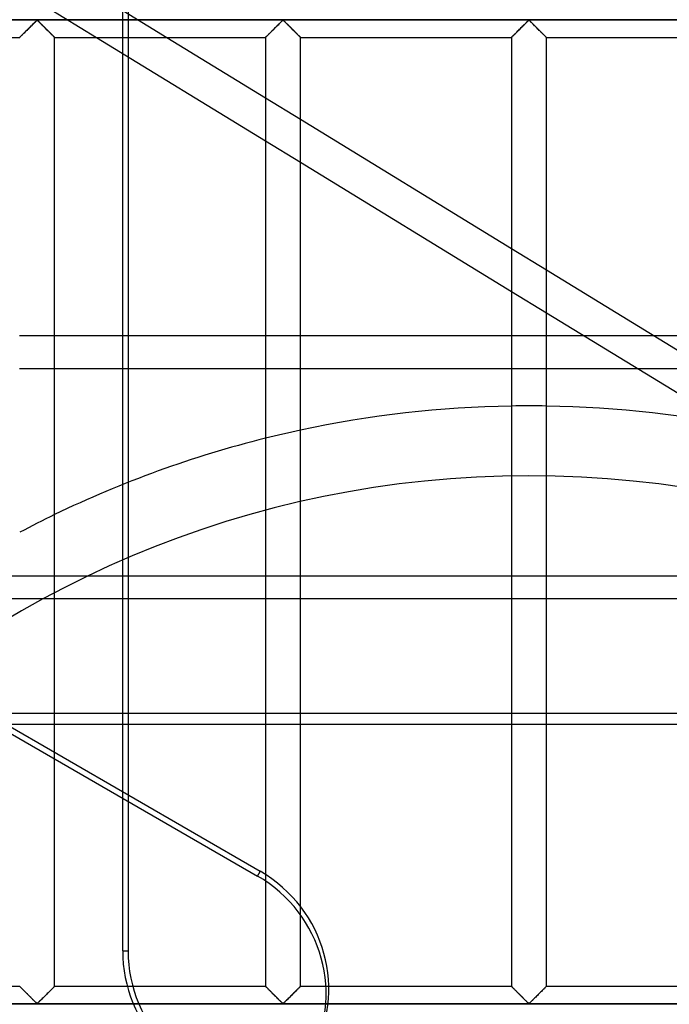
# Model space of a CAD drawing. Header units: millimetres. Extents: x -455 to 455, y -455 to 455.
# Tile 44 of 58: x -73 to 20, y 70 to 211. Entities that reach past the tile are written whole.
import ezdxf

# ---------------------------------------------------------------- set-up
doc = ezdxf.new("R2010")
doc.units = ezdxf.units.MM
doc.layers.add('MAIN-1', color=7, linetype='Continuous')
doc.layers.add('MAIN-2', color=7, linetype='Continuous')

msp = doc.modelspace()

# ---------------------------------------------------------------- linework, layer by layer
at = {"layer": 'MAIN-1'}
for p, q in [((422.5, 211.25), (-422.5, 211.25)), ((-71.75, 209.92), (-71.63, 210.04)), ((-71.63, 210.04), (-71.51, 210.16)), ((-71.51, 210.16), (-71.39, 210.28)), ((-71.39, 210.28), (-71.27, 210.39)), ((-71.27, 210.39), (-71.15, 210.51)), ((-71.15, 210.51), (-71.04, 210.62)), ((-71.04, 210.62), (-70.93, 210.73)), ((-70.93, 210.73), (-70.82, 210.84)), ((-70.82, 210.84), (-70.72, 210.94)), ((-70.72, 210.94), (-70.62, 211.03)), ((-70.62, 211.03), (-70.53, 211.12)), ((-70.53, 211.12), (-70.42, 211.18)), ((-70.42, 211.18), (-70.34, 211.15)), ((-70.34, 211.15), (-70.29, 211.1)), ((-70.29, 211.1), (-70.24, 211.06)), ((-70.24, 211.06), (-70.18, 211)), ((-70.18, 211), (-70.13, 210.95)), ((-70.13, 210.95), (-70.07, 210.89)), ((-70.07, 210.89), (-70.01, 210.84)), ((-70.01, 210.84), (-69.95, 210.78)), ((-69.95, 210.78), (-69.89, 210.72)), ((-69.89, 210.72), (-69.82, 210.65)), ((-69.82, 210.65), (-69.76, 210.59)), ((-69.76, 210.59), (-69.69, 210.52)), ((-69.69, 210.52), (-69.63, 210.46)), ((-69.63, 210.46), (-69.56, 210.39)), ((-69.56, 210.39), (-69.49, 210.32)), ((-69.49, 210.32), (-69.42, 210.25)), ((-69.42, 210.25), (-69.35, 210.18)), ((-69.35, 210.18), (-69.28, 210.12)), ((-69.28, 210.12), (-69.22, 210.05)), ((-69.22, 210.05), (-69.15, 209.98)), ((-36.54, 209.92), (-36.42, 210.04)), ((-36.42, 210.04), (-36.3, 210.16)), ((-36.3, 210.16), (-36.18, 210.28)), ((-36.18, 210.28), (-36.06, 210.39)), ((-36.06, 210.39), (-35.95, 210.51)), ((-35.95, 210.51), (-35.83, 210.62)), ((-35.83, 210.62), (-35.72, 210.73)), ((-35.72, 210.73), (-35.61, 210.84)), ((-35.61, 210.84), (-35.51, 210.94)), ((-35.51, 210.94), (-35.42, 211.03)), ((-35.42, 211.03), (-35.32, 211.12)), ((-35.32, 211.12), (-35.21, 211.18)), ((-35.21, 211.18), (-35.14, 211.15)), ((-35.14, 211.15), (-35.08, 211.1)), ((-35.08, 211.1), (-35.03, 211.06)), ((-35.03, 211.06), (-34.97, 211)), ((-34.97, 211), (-34.92, 210.95)), ((-34.92, 210.95), (-34.86, 210.89)), ((-34.86, 210.89), (-34.8, 210.84)), ((-34.8, 210.84), (-34.74, 210.78)), ((-34.74, 210.78), (-34.68, 210.72)), ((-34.68, 210.72), (-34.61, 210.65)), ((-34.61, 210.65), (-34.55, 210.59)), ((-34.55, 210.59), (-34.48, 210.52)), ((-34.48, 210.52), (-34.42, 210.46)), ((-34.42, 210.46), (-34.35, 210.39)), ((-34.35, 210.39), (-34.28, 210.32)), ((-34.28, 210.32), (-34.21, 210.25)), ((-34.21, 210.25), (-34.15, 210.18)), ((-34.15, 210.18), (-34.08, 210.12)), ((-34.08, 210.12), (-34.01, 210.05)), ((-34.01, 210.05), (-33.94, 209.98)), ((-1.33, 209.92), (-1.21, 210.04)), ((-1.21, 210.04), (-1.09, 210.16)), ((-1.09, 210.16), (-0.97, 210.28)), ((-0.97, 210.28), (-0.85, 210.39)), ((-0.85, 210.39), (-0.74, 210.51)), ((-0.74, 210.51), (-0.62, 210.62)), ((-0.62, 210.62), (-0.51, 210.73)), ((-0.51, 210.73), (-0.4, 210.84)), ((-0.4, 210.84), (-0.3, 210.94)), ((-0.3, 210.94), (-0.21, 211.03)), ((-0.21, 211.03), (-0.11, 211.12)), ((-0.11, 211.12), (0, 211.18)), ((0, 211.18), (0.07, 211.15)), ((0.07, 211.15), (0.13, 211.1)), ((0.13, 211.1), (0.18, 211.06)), ((0.18, 211.06), (0.23, 211)), ((0.23, 211), (0.29, 210.95)), ((0.29, 210.95), (0.35, 210.89)), ((0.35, 210.89), (0.41, 210.84)), ((0.41, 210.84), (0.47, 210.78)), ((0.47, 210.78), (0.53, 210.72)), ((0.53, 210.72), (0.59, 210.65)), ((0.59, 210.65), (0.66, 210.59)), ((0.66, 210.59), (0.73, 210.52)), ((0.73, 210.52), (0.79, 210.46)), ((0.79, 210.46), (0.86, 210.39)), ((0.86, 210.39), (0.93, 210.32)), ((0.93, 210.32), (0.99, 210.25)), ((0.99, 210.25), (1.06, 210.18)), ((1.06, 210.18), (1.13, 210.12)), ((1.13, 210.12), (1.2, 210.05)), ((1.2, 210.05), (1.27, 209.98)), ((-103.13, 208.75), (-72.92, 208.75)), ((-72.92, 208.75), (-72.91, 208.76)), ((-72.91, 208.76), (-72.89, 208.78)), ((-72.89, 208.78), (-72.85, 208.81)), ((-72.85, 208.81), (-72.81, 208.86)), ((-72.81, 208.86), (-72.75, 208.92)), ((-72.75, 208.92), (-72.68, 208.99)), ((-72.68, 208.99), (-72.6, 209.07)), ((-72.6, 209.07), (-72.51, 209.16)), ((-72.51, 209.16), (-72.41, 209.25)), ((-72.41, 209.25), (-72.31, 209.36)), ((-72.31, 209.36), (-72.2, 209.46)), ((-72.2, 209.46), (-72.09, 209.57)), ((-72.09, 209.57), (-71.98, 209.68)), ((-71.98, 209.68), (-71.87, 209.8)), ((-71.87, 209.8), (-71.75, 209.92)), ((-69.15, 209.98), (-69.08, 209.91)), ((-69.08, 209.91), (-69.01, 209.84)), ((-69.01, 209.84), (-68.94, 209.77)), ((-68.94, 209.77), (-68.88, 209.71)), ((-68.88, 209.71), (-68.81, 209.64)), ((-68.81, 209.64), (-68.75, 209.58)), ((-68.75, 209.58), (-68.68, 209.51)), ((-68.68, 209.51), (-68.62, 209.45)), ((-68.62, 209.45), (-68.56, 209.39)), ((-68.56, 209.39), (-68.5, 209.33)), ((-68.5, 209.33), (-68.44, 209.27)), ((-68.44, 209.27), (-68.39, 209.22)), ((-68.39, 209.22), (-68.33, 209.16)), ((-68.33, 209.16), (-68.28, 209.11)), ((-68.28, 209.11), (-68.23, 209.06)), ((-68.23, 209.06), (-68.18, 209.01)), ((-68.18, 209.01), (-68.14, 208.97)), ((-68.14, 208.97), (-68.1, 208.93)), ((-68.1, 208.93), (-68.06, 208.89)), ((-68.06, 208.89), (-68.03, 208.86)), ((-68.03, 208.86), (-68, 208.83)), ((-68, 208.83), (-67.97, 208.81)), ((-67.97, 208.81), (-67.95, 208.79)), ((-67.95, 208.79), (-67.94, 208.77)), ((-67.94, 208.77), (-67.93, 208.76)), ((-67.93, 208.76), (-67.92, 208.75)), ((-67.92, 72.92), (-67.92, 208.75)), ((-67.92, 208.75), (-67.92, 208.75)), ((-67.92, 208.75), (-37.71, 208.75)), ((-61.92, 208.75), (-37.71, 193.94)), ((-51.86, 208.75), (-37.71, 200.09)), ((-37.71, 208.75), (-37.7, 208.76)), ((-37.71, 208.75), (-37.71, 72.92)), ((-37.7, 208.76), (-37.68, 208.78)), ((-37.68, 208.78), (-37.65, 208.81)), ((-37.65, 208.81), (-37.6, 208.86)), ((-37.6, 208.86), (-37.54, 208.92)), ((-37.54, 208.92), (-37.47, 208.99)), ((-37.47, 208.99), (-37.39, 209.07)), ((-37.39, 209.07), (-37.3, 209.16)), ((-37.3, 209.16), (-37.2, 209.25)), ((-37.2, 209.25), (-37.1, 209.36)), ((-37.1, 209.36), (-36.99, 209.46)), ((-36.99, 209.46), (-36.89, 209.57)), ((-36.89, 209.57), (-36.77, 209.68)), ((-36.77, 209.68), (-36.66, 209.8)), ((-36.66, 209.8), (-36.54, 209.92)), ((-33.94, 209.98), (-33.87, 209.91)), ((-33.87, 209.91), (-33.8, 209.84)), ((-33.8, 209.84), (-33.73, 209.77)), ((-33.73, 209.77), (-33.67, 209.71)), ((-33.67, 209.71), (-33.6, 209.64)), ((-33.6, 209.64), (-33.54, 209.58)), ((-33.54, 209.58), (-33.47, 209.51)), ((-33.47, 209.51), (-33.41, 209.45)), ((-33.41, 209.45), (-33.35, 209.39)), ((-33.35, 209.39), (-33.29, 209.33)), ((-33.29, 209.33), (-33.23, 209.27)), ((-33.23, 209.27), (-33.18, 209.22)), ((-33.18, 209.22), (-33.12, 209.16)), ((-33.12, 209.16), (-33.07, 209.11)), ((-33.07, 209.11), (-33.02, 209.06)), ((-33.02, 209.06), (-32.97, 209.01)), ((-32.97, 209.01), (-32.93, 208.97)), ((-32.93, 208.97), (-32.89, 208.93)), ((-32.89, 208.93), (-32.85, 208.89)), ((-32.85, 208.89), (-32.82, 208.86)), ((-32.82, 208.86), (-32.79, 208.83)), ((-32.79, 208.83), (-32.77, 208.81)), ((-32.77, 208.81), (-32.75, 208.79)), ((-32.75, 208.79), (-32.73, 208.77)), ((-32.73, 208.77), (-32.72, 208.76)), ((-32.72, 208.76), (-32.71, 208.75)), ((-32.71, 72.92), (-32.71, 208.75)), ((-32.71, 208.75), (-32.71, 208.75)), ((-32.71, 208.75), (-2.5, 208.75)), ((-2.5, 208.75), (-2.49, 208.76)), ((-2.5, 208.75), (-2.5, 72.92)), ((-2.49, 208.76), (-2.47, 208.78)), ((-2.47, 208.78), (-2.44, 208.81)), ((-2.44, 208.81), (-2.39, 208.86)), ((-2.39, 208.86), (-2.33, 208.92)), ((-2.33, 208.92), (-2.26, 208.99)), ((-2.26, 208.99), (-2.18, 209.07)), ((-2.18, 209.07), (-2.09, 209.16)), ((-2.09, 209.16), (-1.99, 209.25)), ((-1.99, 209.25), (-1.89, 209.36)), ((-1.89, 209.36), (-1.79, 209.46)), ((-1.79, 209.46), (-1.68, 209.57)), ((-1.68, 209.57), (-1.57, 209.68)), ((-1.57, 209.68), (-1.45, 209.8)), ((-1.45, 209.8), (-1.33, 209.92)), ((1.27, 209.98), (1.34, 209.91)), ((1.34, 209.91), (1.41, 209.84)), ((1.41, 209.84), (1.47, 209.77)), ((1.47, 209.77), (1.54, 209.71)), ((1.54, 209.71), (1.61, 209.64)), ((1.61, 209.64), (1.67, 209.58)), ((1.67, 209.58), (1.73, 209.51)), ((1.73, 209.51), (1.8, 209.45)), ((1.8, 209.45), (1.86, 209.39)), ((1.86, 209.39), (1.92, 209.33)), ((1.92, 209.33), (1.97, 209.27)), ((1.97, 209.27), (2.03, 209.22)), ((2.03, 209.22), (2.09, 209.16)), ((2.09, 209.16), (2.14, 209.11)), ((2.14, 209.11), (2.19, 209.06)), ((2.19, 209.06), (2.24, 209.01)), ((2.24, 209.01), (2.28, 208.97)), ((2.28, 208.97), (2.32, 208.93)), ((2.32, 208.93), (2.36, 208.89)), ((2.36, 208.89), (2.39, 208.86)), ((2.39, 208.86), (2.42, 208.83)), ((2.42, 208.83), (2.44, 208.81)), ((2.44, 208.81), (2.46, 208.79)), ((2.46, 208.79), (2.48, 208.77)), ((2.48, 208.77), (2.49, 208.76)), ((2.49, 208.76), (2.5, 208.75)), ((2.5, 72.92), (2.5, 208.75)), ((2.5, 208.75), (2.5, 208.75)), ((2.5, 208.75), (32.71, 208.75)), ((-58.17, 144.75), (-58.17, 206.46)), ((-57.39, 205.98), (-57.39, 145.06)), ((-32.71, 197.03), (-2.5, 178.55)), ((-32.71, 190.88), (-2.5, 172.4)), ((2.5, 175.49), (32.71, 157.01)), ((2.5, 169.34), (28.63, 153.35)), ((-67.92, 166.07), (-58.17, 166.07)), ((-58.17, 161.31), (-67.92, 161.31)), ((-103.13, 72.92), (-72.92, 72.92)), ((-72.91, 72.91), (-72.92, 72.92)), ((-72.9, 72.9), (-72.91, 72.91)), ((-72.91, 72.91), (-72.91, 72.91)), ((-72.88, 72.88), (-72.9, 72.9)), ((-72.86, 72.86), (-72.88, 72.88)), ((-72.83, 72.84), (-72.86, 72.86)), ((-72.81, 72.81), (-72.83, 72.84)), ((-72.77, 72.77), (-72.81, 72.81)), ((-72.74, 72.74), (-72.77, 72.77)), ((-72.7, 72.7), (-72.74, 72.74)), ((-72.65, 72.65), (-72.7, 72.7)), ((-72.61, 72.61), (-72.65, 72.65)), ((-72.56, 72.56), (-72.61, 72.61)), ((-72.5, 72.5), (-72.56, 72.56)), ((-72.45, 72.45), (-72.5, 72.5)), ((-72.39, 72.39), (-72.45, 72.45)), ((-72.33, 72.33), (-72.39, 72.39)), ((-72.27, 72.27), (-72.33, 72.33)), ((-72.21, 72.21), (-72.27, 72.27)), ((-72.15, 72.15), (-72.21, 72.21)), ((-72.09, 72.09), (-72.15, 72.15)), ((-72.02, 72.02), (-72.09, 72.09)), ((-71.96, 71.96), (-72.02, 72.02)), ((-71.89, 71.89), (-71.96, 71.96)), ((-71.82, 71.83), (-71.89, 71.89)), ((-68.85, 71.98), (-68.97, 71.87)), ((-68.74, 72.1), (-68.85, 71.98)), ((-68.63, 72.2), (-68.74, 72.1)), ((-68.52, 72.31), (-68.63, 72.2)), ((-68.42, 72.41), (-68.52, 72.31)), ((-68.33, 72.51), (-68.42, 72.41)), ((-68.24, 72.6), (-68.33, 72.51)), ((-68.16, 72.68), (-68.24, 72.6)), ((-68.09, 72.75), (-68.16, 72.68)), ((-68.03, 72.81), (-68.09, 72.75)), ((-67.98, 72.86), (-68.03, 72.81)), ((-67.95, 72.89), (-67.98, 72.86)), ((-67.92, 72.91), (-67.95, 72.89)), ((-67.92, 72.92), (-67.92, 72.91)), ((-67.92, 72.92), (-37.71, 72.92)), ((-37.71, 72.91), (-37.71, 72.92)), ((-37.7, 72.91), (-37.71, 72.91)), ((-37.69, 72.9), (-37.7, 72.91)), ((-37.67, 72.88), (-37.69, 72.9)), ((-37.65, 72.86), (-37.67, 72.88)), ((-37.63, 72.84), (-37.65, 72.86)), ((-37.6, 72.81), (-37.63, 72.84)), ((-37.56, 72.77), (-37.6, 72.81)), ((-37.53, 72.74), (-37.56, 72.77)), ((-37.49, 72.7), (-37.53, 72.74)), ((-37.44, 72.65), (-37.49, 72.7)), ((-37.4, 72.61), (-37.44, 72.65)), ((-37.35, 72.56), (-37.4, 72.61)), ((-37.29, 72.5), (-37.35, 72.56)), ((-37.24, 72.45), (-37.29, 72.5)), ((-37.18, 72.39), (-37.24, 72.45)), ((-37.12, 72.33), (-37.18, 72.39)), ((-37.06, 72.27), (-37.12, 72.33)), ((-37, 72.21), (-37.06, 72.27)), ((-36.94, 72.15), (-37, 72.21)), ((-36.88, 72.09), (-36.94, 72.15)), ((-36.82, 72.02), (-36.88, 72.09)), ((-36.75, 71.96), (-36.82, 72.02)), ((-36.68, 71.89), (-36.75, 71.96)), ((-36.62, 71.83), (-36.68, 71.89)), ((-33.64, 71.98), (-33.76, 71.87)), ((-33.53, 72.1), (-33.64, 71.98)), ((-33.42, 72.2), (-33.53, 72.1)), ((-33.32, 72.31), (-33.42, 72.2)), ((-33.21, 72.41), (-33.32, 72.31)), ((-33.12, 72.51), (-33.21, 72.41)), ((-33.03, 72.6), (-33.12, 72.51)), ((-32.95, 72.68), (-33.03, 72.6)), ((-32.88, 72.75), (-32.95, 72.68)), ((-32.82, 72.81), (-32.88, 72.75)), ((-32.77, 72.86), (-32.82, 72.81)), ((-32.74, 72.89), (-32.77, 72.86)), ((-32.72, 72.91), (-32.74, 72.89)), ((-32.71, 72.92), (-32.72, 72.91)), ((-32.71, 72.92), (-2.5, 72.92)), ((-2.5, 72.91), (-2.5, 72.92)), ((-2.49, 72.91), (-2.5, 72.91)), ((-2.48, 72.9), (-2.49, 72.91)), ((-2.46, 72.88), (-2.48, 72.9)), ((-2.44, 72.86), (-2.46, 72.88)), ((-2.42, 72.84), (-2.44, 72.86)), ((-2.39, 72.81), (-2.42, 72.84)), ((-2.36, 72.77), (-2.39, 72.81)), ((-2.32, 72.74), (-2.36, 72.77)), ((-2.28, 72.7), (-2.32, 72.74)), ((-2.24, 72.65), (-2.28, 72.7)), ((-2.19, 72.61), (-2.24, 72.65)), ((-2.14, 72.56), (-2.19, 72.61)), ((-2.09, 72.5), (-2.14, 72.56)), ((-2.03, 72.45), (-2.09, 72.5)), ((-1.97, 72.39), (-2.03, 72.45)), ((-1.92, 72.33), (-1.97, 72.39)), ((-1.86, 72.27), (-1.92, 72.33)), ((-1.8, 72.21), (-1.86, 72.27)), ((-1.73, 72.15), (-1.8, 72.21)), ((-1.67, 72.09), (-1.73, 72.15)), ((-1.61, 72.02), (-1.67, 72.09)), ((-1.54, 71.96), (-1.61, 72.02)), ((-1.47, 71.89), (-1.54, 71.96)), ((-1.41, 71.83), (-1.47, 71.89)), ((1.57, 71.98), (1.45, 71.87)), ((1.68, 72.1), (1.57, 71.98)), ((1.79, 72.2), (1.68, 72.1)), ((1.89, 72.31), (1.79, 72.2)), ((1.99, 72.41), (1.89, 72.31)), ((2.09, 72.51), (1.99, 72.41)), ((2.18, 72.6), (2.09, 72.51)), ((2.26, 72.68), (2.18, 72.6)), ((2.33, 72.75), (2.26, 72.68)), ((2.39, 72.81), (2.33, 72.75)), ((2.44, 72.86), (2.39, 72.81)), ((2.47, 72.89), (2.44, 72.86)), ((2.49, 72.91), (2.47, 72.89)), ((2.5, 72.92), (2.49, 72.91)), ((2.5, 72.92), (32.71, 72.92)), ((-71.76, 71.76), (-71.82, 71.83)), ((-71.69, 71.69), (-71.76, 71.76)), ((-71.62, 71.62), (-71.69, 71.69)), ((-71.55, 71.55), (-71.62, 71.62)), ((-71.48, 71.48), (-71.55, 71.55)), ((-71.41, 71.41), (-71.48, 71.48)), ((-71.34, 71.35), (-71.41, 71.41)), ((-71.28, 71.28), (-71.34, 71.35)), ((-71.21, 71.21), (-71.28, 71.28)), ((-71.14, 71.15), (-71.21, 71.21)), ((-71.08, 71.08), (-71.14, 71.15)), ((-71.01, 71.01), (-71.08, 71.08)), ((-70.95, 70.95), (-71.01, 71.01)), ((-70.88, 70.89), (-70.95, 70.95)), ((-70.82, 70.83), (-70.88, 70.89)), ((-70.76, 70.77), (-70.82, 70.83)), ((-70.71, 70.72), (-70.76, 70.77)), ((-70.65, 70.66), (-70.71, 70.72)), ((-70.6, 70.61), (-70.65, 70.66)), ((-70.54, 70.56), (-70.6, 70.61)), ((-70.49, 70.52), (-70.54, 70.56)), ((-70.42, 70.49), (-70.49, 70.52)), ((-70.3, 70.55), (-70.42, 70.49)), ((-70.21, 70.64), (-70.3, 70.55)), ((-70.11, 70.73), (-70.21, 70.64)), ((-70.01, 70.83), (-70.11, 70.73)), ((-69.91, 70.93), (-70.01, 70.83)), ((-69.79, 71.04), (-69.91, 70.93)), ((-69.68, 71.16), (-69.79, 71.04)), ((-69.56, 71.27), (-69.68, 71.16)), ((-69.45, 71.39), (-69.56, 71.27)), ((-69.33, 71.51), (-69.45, 71.39)), ((-69.21, 71.63), (-69.33, 71.51)), ((-69.09, 71.75), (-69.21, 71.63)), ((-68.97, 71.87), (-69.09, 71.75)), ((-36.55, 71.76), (-36.62, 71.83)), ((-36.48, 71.69), (-36.55, 71.76)), ((-36.41, 71.62), (-36.48, 71.69)), ((-36.34, 71.55), (-36.41, 71.62)), ((-36.27, 71.48), (-36.34, 71.55)), ((-36.2, 71.41), (-36.27, 71.48)), ((-36.13, 71.35), (-36.2, 71.41)), ((-36.07, 71.28), (-36.13, 71.35)), ((-36, 71.21), (-36.07, 71.28)), ((-35.93, 71.15), (-36, 71.21)), ((-35.87, 71.08), (-35.93, 71.15)), ((-35.8, 71.01), (-35.87, 71.08)), ((-35.74, 70.95), (-35.8, 71.01)), ((-35.68, 70.89), (-35.74, 70.95)), ((-35.62, 70.83), (-35.68, 70.89)), ((-35.56, 70.77), (-35.62, 70.83)), ((-35.5, 70.72), (-35.56, 70.77)), ((-35.44, 70.66), (-35.5, 70.72)), ((-35.39, 70.61), (-35.44, 70.66)), ((-35.34, 70.56), (-35.39, 70.61)), ((-35.28, 70.52), (-35.34, 70.56)), ((-35.21, 70.49), (-35.28, 70.52)), ((-35.09, 70.55), (-35.21, 70.49)), ((-35, 70.64), (-35.09, 70.55)), ((-34.9, 70.73), (-35, 70.64)), ((-34.8, 70.83), (-34.9, 70.73)), ((-34.7, 70.93), (-34.8, 70.83)), ((-34.59, 71.04), (-34.7, 70.93)), ((-34.47, 71.16), (-34.59, 71.04)), ((-34.35, 71.27), (-34.47, 71.16)), ((-34.24, 71.39), (-34.35, 71.27)), ((-34.12, 71.51), (-34.24, 71.39)), ((-34, 71.63), (-34.12, 71.51)), ((-33.88, 71.75), (-34, 71.63)), ((-33.76, 71.87), (-33.88, 71.75)), ((-1.34, 71.76), (-1.41, 71.83)), ((-1.27, 71.69), (-1.34, 71.76)), ((-1.2, 71.62), (-1.27, 71.69)), ((-1.13, 71.55), (-1.2, 71.62)), ((-1.06, 71.48), (-1.13, 71.55)), ((-0.99, 71.41), (-1.06, 71.48)), ((-0.93, 71.35), (-0.99, 71.41)), ((-0.86, 71.28), (-0.93, 71.35)), ((-0.79, 71.21), (-0.86, 71.28)), ((-0.73, 71.15), (-0.79, 71.21)), ((-0.66, 71.08), (-0.73, 71.15)), ((-0.59, 71.01), (-0.66, 71.08)), ((-0.53, 70.95), (-0.59, 71.01)), ((-0.47, 70.89), (-0.53, 70.95)), ((-0.41, 70.83), (-0.47, 70.89)), ((-0.35, 70.77), (-0.41, 70.83)), ((-0.29, 70.72), (-0.35, 70.77)), ((-0.23, 70.66), (-0.29, 70.72)), ((-0.18, 70.61), (-0.23, 70.66)), ((-0.13, 70.56), (-0.18, 70.61)), ((-0.07, 70.52), (-0.13, 70.56)), ((0, 70.49), (-0.07, 70.52)), ((0.11, 70.55), (0, 70.49)), ((0.21, 70.64), (0.11, 70.55)), ((0.3, 70.73), (0.21, 70.64)), ((0.4, 70.83), (0.3, 70.73)), ((0.51, 70.93), (0.4, 70.83)), ((0.62, 71.04), (0.51, 70.93)), ((0.74, 71.16), (0.62, 71.04)), ((0.85, 71.27), (0.74, 71.16)), ((0.97, 71.39), (0.85, 71.27)), ((1.09, 71.51), (0.97, 71.39)), ((1.21, 71.63), (1.09, 71.51)), ((1.33, 71.75), (1.21, 71.63)), ((1.45, 71.87), (1.33, 71.75)), ((422.5, 70.42), (-422.5, 70.42))]:
    msp.add_line(p, q, dxfattribs=at)
for start, end in [(90.9179, 102.1033), (77.8967, 89.0821), (103.9877, 115.8088)]:
    msp.add_arc((0, 0), 156, start, end, dxfattribs=at)
at = {"layer": 'MAIN-2'}
for p, q in [((-300.85, 239.96), (-38.86, 88.71)), ((-72.92, 215.48), (-61.92, 208.75)), ((-60.03, 213.75), (-51.86, 208.75)), ((-58.17, 206.46), (-58.17, 213.75)), ((-57.39, 213.75), (-57.39, 205.98)), ((-420, 211.25), (420, 211.25)), ((-71.61, 210.05), (-71.71, 209.95)), ((-71.52, 210.15), (-71.61, 210.05)), ((-71.42, 210.24), (-71.52, 210.15)), ((-71.32, 210.34), (-71.42, 210.24)), ((-71.23, 210.43), (-71.32, 210.34)), ((-71.14, 210.53), (-71.23, 210.43)), ((-71.04, 210.62), (-71.14, 210.53)), ((-70.95, 210.71), (-71.04, 210.62)), ((-70.87, 210.79), (-70.95, 210.71)), ((-70.78, 210.88), (-70.87, 210.79)), ((-70.7, 210.96), (-70.78, 210.88)), ((-70.62, 211.03), (-70.7, 210.96)), ((-70.55, 211.1), (-70.62, 211.03)), ((-70.47, 211.16), (-70.55, 211.1)), ((-70.36, 211.16), (-70.47, 211.16)), ((-70.28, 211.1), (-70.36, 211.16)), ((-70.21, 211.03), (-70.28, 211.1)), ((-70.13, 210.96), (-70.21, 211.03)), ((-70.05, 210.88), (-70.13, 210.96)), ((-69.97, 210.79), (-70.05, 210.88)), ((-69.88, 210.71), (-69.97, 210.79)), ((-69.79, 210.62), (-69.88, 210.71)), ((-69.7, 210.53), (-69.79, 210.62)), ((-69.6, 210.43), (-69.7, 210.53)), ((-69.51, 210.34), (-69.6, 210.43)), ((-69.41, 210.24), (-69.51, 210.34)), ((-69.32, 210.15), (-69.41, 210.24)), ((-69.22, 210.05), (-69.32, 210.15)), ((-69.12, 209.95), (-69.22, 210.05)), ((-36.41, 210.05), (-36.5, 209.95)), ((-36.31, 210.15), (-36.41, 210.05)), ((-36.21, 210.24), (-36.31, 210.15)), ((-36.12, 210.34), (-36.21, 210.24)), ((-36.02, 210.43), (-36.12, 210.34)), ((-35.93, 210.53), (-36.02, 210.43)), ((-35.84, 210.62), (-35.93, 210.53)), ((-35.75, 210.71), (-35.84, 210.62)), ((-35.66, 210.79), (-35.75, 210.71)), ((-35.57, 210.88), (-35.66, 210.79)), ((-35.49, 210.96), (-35.57, 210.88)), ((-35.42, 211.03), (-35.49, 210.96)), ((-35.34, 211.1), (-35.42, 211.03)), ((-35.26, 211.16), (-35.34, 211.1)), ((-35.15, 211.16), (-35.26, 211.16)), ((-35.07, 211.1), (-35.15, 211.16)), ((-35, 211.03), (-35.07, 211.1)), ((-34.92, 210.96), (-35, 211.03)), ((-34.84, 210.88), (-34.92, 210.96)), ((-34.76, 210.79), (-34.84, 210.88)), ((-34.67, 210.71), (-34.76, 210.79)), ((-34.58, 210.62), (-34.67, 210.71)), ((-34.49, 210.53), (-34.58, 210.62)), ((-34.39, 210.43), (-34.49, 210.53)), ((-34.3, 210.34), (-34.39, 210.43)), ((-34.2, 210.24), (-34.3, 210.34)), ((-34.11, 210.15), (-34.2, 210.24)), ((-34.01, 210.05), (-34.11, 210.15)), ((-33.91, 209.95), (-34.01, 210.05)), ((-1.2, 210.05), (-1.29, 209.95)), ((-1.1, 210.15), (-1.2, 210.05)), ((-1, 210.24), (-1.1, 210.15)), ((-0.91, 210.34), (-1, 210.24)), ((-0.81, 210.43), (-0.91, 210.34)), ((-0.72, 210.53), (-0.81, 210.43)), ((-0.63, 210.62), (-0.72, 210.53)), ((-0.54, 210.71), (-0.63, 210.62)), ((-0.45, 210.79), (-0.54, 210.71)), ((-0.37, 210.88), (-0.45, 210.79)), ((-0.29, 210.96), (-0.37, 210.88)), ((-0.21, 211.03), (-0.29, 210.96)), ((-0.13, 211.1), (-0.21, 211.03)), ((-0.06, 211.16), (-0.13, 211.1)), ((0.06, 211.16), (-0.06, 211.16)), ((0.13, 211.1), (0.06, 211.16)), ((0.21, 211.03), (0.13, 211.1)), ((0.29, 210.96), (0.21, 211.03)), ((0.37, 210.88), (0.29, 210.96)), ((0.45, 210.79), (0.37, 210.88)), ((0.54, 210.71), (0.45, 210.79)), ((0.63, 210.62), (0.54, 210.71)), ((0.72, 210.53), (0.63, 210.62)), ((0.81, 210.43), (0.72, 210.53)), ((0.91, 210.34), (0.81, 210.43)), ((1, 210.24), (0.91, 210.34)), ((1.1, 210.15), (1, 210.24)), ((1.2, 210.05), (1.1, 210.15)), ((1.29, 209.95), (1.2, 210.05)), ((-72.91, 208.75), (-72.92, 208.75)), ((-72.9, 208.77), (-72.91, 208.75)), ((-72.88, 208.79), (-72.9, 208.77)), ((-72.84, 208.82), (-72.88, 208.79)), ((-72.81, 208.86), (-72.84, 208.82)), ((-72.76, 208.91), (-72.81, 208.86)), ((-72.7, 208.96), (-72.76, 208.91)), ((-72.64, 209.02), (-72.7, 208.96)), ((-72.57, 209.09), (-72.64, 209.02)), ((-72.5, 209.16), (-72.57, 209.09)), ((-72.42, 209.24), (-72.5, 209.16)), ((-72.34, 209.32), (-72.42, 209.24)), ((-72.26, 209.41), (-72.34, 209.32)), ((-72.17, 209.49), (-72.26, 209.41)), ((-72.08, 209.58), (-72.17, 209.49)), ((-71.99, 209.67), (-72.08, 209.58)), ((-71.9, 209.76), (-71.99, 209.67)), ((-71.81, 209.86), (-71.9, 209.76)), ((-71.71, 209.95), (-71.81, 209.86)), ((-69.03, 209.86), (-69.12, 209.95)), ((-68.93, 209.76), (-69.03, 209.86)), ((-68.84, 209.67), (-68.93, 209.76)), ((-68.75, 209.58), (-68.84, 209.67)), ((-68.66, 209.49), (-68.75, 209.58)), ((-68.57, 209.41), (-68.66, 209.49)), ((-68.49, 209.32), (-68.57, 209.41)), ((-68.41, 209.24), (-68.49, 209.32)), ((-68.33, 209.16), (-68.41, 209.24)), ((-68.26, 209.09), (-68.33, 209.16)), ((-68.19, 209.02), (-68.26, 209.09)), ((-68.13, 208.96), (-68.19, 209.02)), ((-68.08, 208.91), (-68.13, 208.96)), ((-68.03, 208.86), (-68.08, 208.91)), ((-67.99, 208.82), (-68.03, 208.86)), ((-67.96, 208.79), (-67.99, 208.82)), ((-67.94, 208.77), (-67.96, 208.79)), ((-67.92, 208.75), (-67.94, 208.77)), ((-67.92, 208.75), (-67.92, 208.75)), ((-37.7, 208.75), (-37.71, 208.75)), ((-37.69, 208.77), (-37.7, 208.75)), ((-37.67, 208.79), (-37.69, 208.77)), ((-37.64, 208.82), (-37.67, 208.79)), ((-37.6, 208.86), (-37.64, 208.82)), ((-37.55, 208.91), (-37.6, 208.86)), ((-37.5, 208.96), (-37.55, 208.91)), ((-37.43, 209.02), (-37.5, 208.96)), ((-37.37, 209.09), (-37.43, 209.02)), ((-37.29, 209.16), (-37.37, 209.09)), ((-37.22, 209.24), (-37.29, 209.16)), ((-37.13, 209.32), (-37.22, 209.24)), ((-37.05, 209.41), (-37.13, 209.32)), ((-36.96, 209.49), (-37.05, 209.41)), ((-36.88, 209.58), (-36.96, 209.49)), ((-36.79, 209.67), (-36.88, 209.58)), ((-36.69, 209.76), (-36.79, 209.67)), ((-36.6, 209.86), (-36.69, 209.76)), ((-36.5, 209.95), (-36.6, 209.86)), ((-33.82, 209.86), (-33.91, 209.95)), ((-33.72, 209.76), (-33.82, 209.86)), ((-33.63, 209.67), (-33.72, 209.76)), ((-33.54, 209.58), (-33.63, 209.67)), ((-33.45, 209.49), (-33.54, 209.58)), ((-33.37, 209.41), (-33.45, 209.49)), ((-33.28, 209.32), (-33.37, 209.41)), ((-33.2, 209.24), (-33.28, 209.32)), ((-33.12, 209.16), (-33.2, 209.24)), ((-33.05, 209.09), (-33.12, 209.16)), ((-32.98, 209.02), (-33.05, 209.09)), ((-32.92, 208.96), (-32.98, 209.02)), ((-32.87, 208.91), (-32.92, 208.96)), ((-32.82, 208.86), (-32.87, 208.91)), ((-32.78, 208.82), (-32.82, 208.86)), ((-32.75, 208.79), (-32.78, 208.82)), ((-32.73, 208.77), (-32.75, 208.79)), ((-32.71, 208.75), (-32.73, 208.77)), ((-32.71, 208.75), (-32.71, 208.75)), ((-2.49, 208.75), (-2.5, 208.75)), ((-2.48, 208.77), (-2.49, 208.75)), ((-2.46, 208.79), (-2.48, 208.77)), ((-2.43, 208.82), (-2.46, 208.79)), ((-2.39, 208.86), (-2.43, 208.82)), ((-2.34, 208.91), (-2.39, 208.86)), ((-2.29, 208.96), (-2.34, 208.91)), ((-2.23, 209.02), (-2.29, 208.96)), ((-2.16, 209.09), (-2.23, 209.02)), ((-2.08, 209.16), (-2.16, 209.09)), ((-2.01, 209.24), (-2.08, 209.16)), ((-1.93, 209.32), (-2.01, 209.24)), ((-1.84, 209.41), (-1.93, 209.32)), ((-1.76, 209.49), (-1.84, 209.41)), ((-1.67, 209.58), (-1.76, 209.49)), ((-1.58, 209.67), (-1.67, 209.58)), ((-1.48, 209.76), (-1.58, 209.67)), ((-1.39, 209.86), (-1.48, 209.76)), ((-1.29, 209.95), (-1.39, 209.86)), ((1.39, 209.86), (1.29, 209.95)), ((1.48, 209.76), (1.39, 209.86)), ((1.58, 209.67), (1.48, 209.76)), ((1.67, 209.58), (1.58, 209.67)), ((1.76, 209.49), (1.67, 209.58)), ((1.84, 209.41), (1.76, 209.49)), ((1.93, 209.32), (1.84, 209.41)), ((2.01, 209.24), (1.93, 209.32)), ((2.08, 209.16), (2.01, 209.24)), ((2.16, 209.09), (2.08, 209.16)), ((2.23, 209.02), (2.16, 209.09)), ((2.29, 208.96), (2.23, 209.02)), ((2.34, 208.91), (2.29, 208.96)), ((2.39, 208.86), (2.34, 208.91)), ((2.43, 208.82), (2.39, 208.86)), ((2.46, 208.79), (2.43, 208.82)), ((2.48, 208.77), (2.46, 208.79)), ((2.49, 208.75), (2.48, 208.77)), ((2.5, 208.75), (2.49, 208.75)), ((-37.71, 200.09), (-32.71, 197.03)), ((-37.71, 193.94), (-32.71, 190.88)), ((-2.5, 178.55), (2.5, 175.49)), ((-2.5, 172.4), (2.5, 169.34)), ((-72.92, 166.07), (-67.92, 166.07)), ((-58.17, 166.07), (58.17, 166.07)), ((-67.92, 161.31), (-72.92, 161.31)), ((58.17, 161.31), (-58.17, 161.31)), ((-58.17, 78.01), (-58.17, 144.75)), ((-57.39, 145.06), (-57.39, 78.01)), ((387.5, 131.63), (-387.5, 131.63)), ((-88.57, 128.42), (88.57, 128.42)), ((-38.47, 89.38), (-96.27, 122.75)), ((310.3, 111.98), (-310.3, 111.98)), ((-307.62, 110.44), (307.62, 110.44)), ((-38.86, 88.71), (-38.47, 89.38)), ((-58.17, 78.01), (-57.39, 78.01)), ((-72.92, 72.92), (-72.91, 72.91)), ((-72.91, 72.91), (-72.9, 72.9)), ((-72.9, 72.9), (-72.88, 72.88)), ((-72.88, 72.88), (-72.84, 72.85)), ((-72.84, 72.85), (-72.81, 72.81)), ((-72.81, 72.81), (-72.76, 72.76)), ((-72.76, 72.76), (-72.7, 72.7)), ((-72.7, 72.7), (-72.64, 72.64)), ((-72.64, 72.64), (-72.57, 72.58)), ((-72.57, 72.58), (-72.5, 72.5)), ((-72.5, 72.5), (-72.42, 72.43)), ((-72.42, 72.43), (-72.34, 72.34)), ((-72.34, 72.34), (-72.26, 72.26)), ((-72.26, 72.26), (-72.17, 72.17)), ((-72.17, 72.17), (-72.08, 72.09)), ((-72.08, 72.09), (-71.99, 72)), ((-71.99, 72), (-71.9, 71.9)), ((-71.9, 71.9), (-71.81, 71.81)), ((-69.03, 71.81), (-68.93, 71.9)), ((-68.93, 71.9), (-68.84, 72)), ((-68.84, 72), (-68.75, 72.09)), ((-68.75, 72.09), (-68.66, 72.17)), ((-68.66, 72.17), (-68.57, 72.26)), ((-68.57, 72.26), (-68.49, 72.34)), ((-68.49, 72.34), (-68.41, 72.43)), ((-68.41, 72.43), (-68.33, 72.5)), ((-68.33, 72.5), (-68.26, 72.58)), ((-68.26, 72.58), (-68.19, 72.64)), ((-68.19, 72.64), (-68.13, 72.7)), ((-68.13, 72.7), (-68.08, 72.76)), ((-68.08, 72.76), (-68.03, 72.81)), ((-68.03, 72.81), (-67.99, 72.85)), ((-67.99, 72.85), (-67.96, 72.88)), ((-67.96, 72.88), (-67.94, 72.9)), ((-67.94, 72.9), (-67.92, 72.91)), ((-67.92, 72.91), (-67.92, 72.92)), ((-37.71, 72.92), (-37.7, 72.91)), ((-37.7, 72.91), (-37.69, 72.9)), ((-37.69, 72.9), (-37.67, 72.88)), ((-37.67, 72.88), (-37.64, 72.85)), ((-37.64, 72.85), (-37.6, 72.81)), ((-37.6, 72.81), (-37.55, 72.76)), ((-37.55, 72.76), (-37.5, 72.7)), ((-37.5, 72.7), (-37.43, 72.64)), ((-37.43, 72.64), (-37.37, 72.58)), ((-37.37, 72.58), (-37.29, 72.5)), ((-37.29, 72.5), (-37.22, 72.43)), ((-37.22, 72.43), (-37.13, 72.34)), ((-37.13, 72.34), (-37.05, 72.26)), ((-37.05, 72.26), (-36.96, 72.17)), ((-36.96, 72.17), (-36.88, 72.09)), ((-36.88, 72.09), (-36.79, 72)), ((-36.79, 72), (-36.69, 71.9)), ((-36.69, 71.9), (-36.6, 71.81)), ((-33.82, 71.81), (-33.72, 71.9)), ((-33.72, 71.9), (-33.63, 72)), ((-33.63, 72), (-33.54, 72.09)), ((-33.54, 72.09), (-33.45, 72.17)), ((-33.45, 72.17), (-33.37, 72.26)), ((-33.37, 72.26), (-33.28, 72.34)), ((-33.28, 72.34), (-33.2, 72.43)), ((-33.2, 72.43), (-33.12, 72.5)), ((-33.12, 72.5), (-33.05, 72.58)), ((-33.05, 72.58), (-32.98, 72.64)), ((-32.98, 72.64), (-32.92, 72.7)), ((-32.92, 72.7), (-32.87, 72.76)), ((-32.87, 72.76), (-32.82, 72.81)), ((-32.82, 72.81), (-32.78, 72.85)), ((-32.78, 72.85), (-32.75, 72.88)), ((-32.75, 72.88), (-32.73, 72.9)), ((-32.73, 72.9), (-32.71, 72.91)), ((-32.71, 72.91), (-32.71, 72.92)), ((-2.5, 72.92), (-2.49, 72.91)), ((-2.49, 72.91), (-2.48, 72.9)), ((-2.48, 72.9), (-2.46, 72.88)), ((-2.46, 72.88), (-2.43, 72.85)), ((-2.43, 72.85), (-2.39, 72.81)), ((-2.39, 72.81), (-2.34, 72.76)), ((-2.34, 72.76), (-2.29, 72.7)), ((-2.29, 72.7), (-2.23, 72.64)), ((-2.23, 72.64), (-2.16, 72.58)), ((-2.16, 72.58), (-2.08, 72.5)), ((-2.08, 72.5), (-2.01, 72.43)), ((-2.01, 72.43), (-1.93, 72.34)), ((-1.93, 72.34), (-1.84, 72.26)), ((-1.84, 72.26), (-1.76, 72.17)), ((-1.76, 72.17), (-1.67, 72.09)), ((-1.67, 72.09), (-1.58, 72)), ((-1.58, 72), (-1.48, 71.9)), ((-1.48, 71.9), (-1.39, 71.81)), ((1.39, 71.81), (1.48, 71.9)), ((1.48, 71.9), (1.58, 72)), ((1.58, 72), (1.67, 72.09)), ((1.67, 72.09), (1.76, 72.17)), ((1.76, 72.17), (1.84, 72.26)), ((1.84, 72.26), (1.93, 72.34)), ((1.93, 72.34), (2.01, 72.43)), ((2.01, 72.43), (2.08, 72.5)), ((2.08, 72.5), (2.16, 72.58)), ((2.16, 72.58), (2.23, 72.64)), ((2.23, 72.64), (2.29, 72.7)), ((2.29, 72.7), (2.34, 72.76)), ((2.34, 72.76), (2.39, 72.81)), ((2.39, 72.81), (2.43, 72.85)), ((2.43, 72.85), (2.46, 72.88)), ((2.46, 72.88), (2.48, 72.9)), ((2.48, 72.9), (2.49, 72.91)), ((2.49, 72.91), (2.5, 72.92)), ((-71.81, 71.81), (-71.71, 71.71)), ((-71.71, 71.71), (-71.61, 71.62)), ((-71.61, 71.62), (-71.52, 71.52)), ((-71.52, 71.52), (-71.42, 71.42)), ((-71.42, 71.42), (-71.32, 71.33)), ((-71.32, 71.33), (-71.23, 71.23)), ((-71.23, 71.23), (-71.14, 71.14)), ((-71.14, 71.14), (-71.04, 71.05)), ((-71.04, 71.05), (-70.95, 70.96)), ((-70.95, 70.96), (-70.87, 70.87)), ((-70.87, 70.87), (-70.78, 70.79)), ((-70.78, 70.79), (-70.7, 70.71)), ((-70.7, 70.71), (-70.62, 70.64)), ((-70.62, 70.64), (-70.55, 70.57)), ((-70.55, 70.57), (-70.47, 70.51)), ((-70.47, 70.51), (-70.36, 70.51)), ((-70.36, 70.51), (-70.28, 70.57)), ((-70.28, 70.57), (-70.21, 70.64)), ((-70.21, 70.64), (-70.13, 70.71)), ((-70.13, 70.71), (-70.05, 70.79)), ((-70.05, 70.79), (-69.97, 70.87)), ((-69.97, 70.87), (-69.88, 70.96)), ((-69.88, 70.96), (-69.79, 71.05)), ((-69.79, 71.05), (-69.7, 71.14)), ((-69.7, 71.14), (-69.6, 71.23)), ((-69.6, 71.23), (-69.51, 71.33)), ((-69.51, 71.33), (-69.41, 71.42)), ((-69.41, 71.42), (-69.32, 71.52)), ((-69.32, 71.52), (-69.22, 71.62)), ((-69.22, 71.62), (-69.12, 71.71)), ((-69.12, 71.71), (-69.03, 71.81)), ((-36.6, 71.81), (-36.5, 71.71)), ((-36.5, 71.71), (-36.41, 71.62)), ((-36.41, 71.62), (-36.31, 71.52)), ((-36.31, 71.52), (-36.21, 71.42)), ((-36.21, 71.42), (-36.12, 71.33)), ((-36.12, 71.33), (-36.02, 71.23)), ((-36.02, 71.23), (-35.93, 71.14)), ((-35.93, 71.14), (-35.84, 71.05)), ((-35.84, 71.05), (-35.75, 70.96)), ((-35.75, 70.96), (-35.66, 70.87)), ((-35.66, 70.87), (-35.57, 70.79)), ((-35.57, 70.79), (-35.49, 70.71)), ((-35.49, 70.71), (-35.42, 70.64)), ((-35.42, 70.64), (-35.34, 70.57)), ((-35.34, 70.57), (-35.26, 70.51)), ((-35.26, 70.51), (-35.15, 70.51)), ((-35.15, 70.51), (-35.07, 70.57)), ((-35.07, 70.57), (-35, 70.64)), ((-35, 70.64), (-34.92, 70.71)), ((-34.92, 70.71), (-34.84, 70.79)), ((-34.84, 70.79), (-34.76, 70.87)), ((-34.76, 70.87), (-34.67, 70.96)), ((-34.67, 70.96), (-34.58, 71.05)), ((-34.58, 71.05), (-34.49, 71.14)), ((-34.49, 71.14), (-34.39, 71.23)), ((-34.39, 71.23), (-34.3, 71.33)), ((-34.3, 71.33), (-34.2, 71.42)), ((-34.2, 71.42), (-34.11, 71.52)), ((-34.11, 71.52), (-34.01, 71.62)), ((-34.01, 71.62), (-33.91, 71.71)), ((-33.91, 71.71), (-33.82, 71.81)), ((-1.39, 71.81), (-1.29, 71.71)), ((-1.29, 71.71), (-1.2, 71.62)), ((-1.2, 71.62), (-1.1, 71.52)), ((-1.1, 71.52), (-1, 71.42)), ((-1, 71.42), (-0.91, 71.33)), ((-0.91, 71.33), (-0.81, 71.23)), ((-0.81, 71.23), (-0.72, 71.14)), ((-0.72, 71.14), (-0.63, 71.05)), ((-0.63, 71.05), (-0.54, 70.96)), ((-0.54, 70.96), (-0.45, 70.87)), ((-0.45, 70.87), (-0.37, 70.79)), ((-0.37, 70.79), (-0.29, 70.71)), ((-0.29, 70.71), (-0.21, 70.64)), ((-0.21, 70.64), (-0.13, 70.57)), ((-0.13, 70.57), (-0.06, 70.51)), ((-0.06, 70.51), (0.06, 70.51)), ((0.06, 70.51), (0.13, 70.57)), ((0.13, 70.57), (0.21, 70.64)), ((0.21, 70.64), (0.29, 70.71)), ((0.29, 70.71), (0.37, 70.79)), ((0.37, 70.79), (0.45, 70.87)), ((0.45, 70.87), (0.54, 70.96)), ((0.54, 70.96), (0.63, 71.05)), ((0.63, 71.05), (0.72, 71.14)), ((0.72, 71.14), (0.81, 71.23)), ((0.81, 71.23), (0.91, 71.33)), ((0.91, 71.33), (1, 71.42)), ((1, 71.42), (1.1, 71.52)), ((1.1, 71.52), (1.2, 71.62)), ((1.2, 71.62), (1.29, 71.71)), ((1.29, 71.71), (1.39, 71.81)), ((-420, 70.42), (420, 70.42))]:
    msp.add_line(p, q, dxfattribs=at)
for radius, start, end in [(156, 89.0821, 90.9179), (156, 102.1033, 103.9877), (146, 0, 180), (156, 115.8088, 117.8662)]:
    msp.add_arc((0, 0), radius, start, end, dxfattribs=at)
for centre, major_axis, start_param, end_param in [((-48.1, 72.7), (16.89, -9.75), 0, 1.570796), ((-48.49, 72.03), (-16.89, 9.75), 3.141593, 4.712389), ((-38.91, 78.01), (0, 19.5), 1.570796, 3.141593), ((-38.13, 78.01), (0, -19.5), -1.570796, 0)]:
    msp.add_ellipse(centre, major_axis=major_axis, ratio=0.987688, start_param=start_param, end_param=end_param, dxfattribs=at)

doc.saveas('drawing.dxf')
